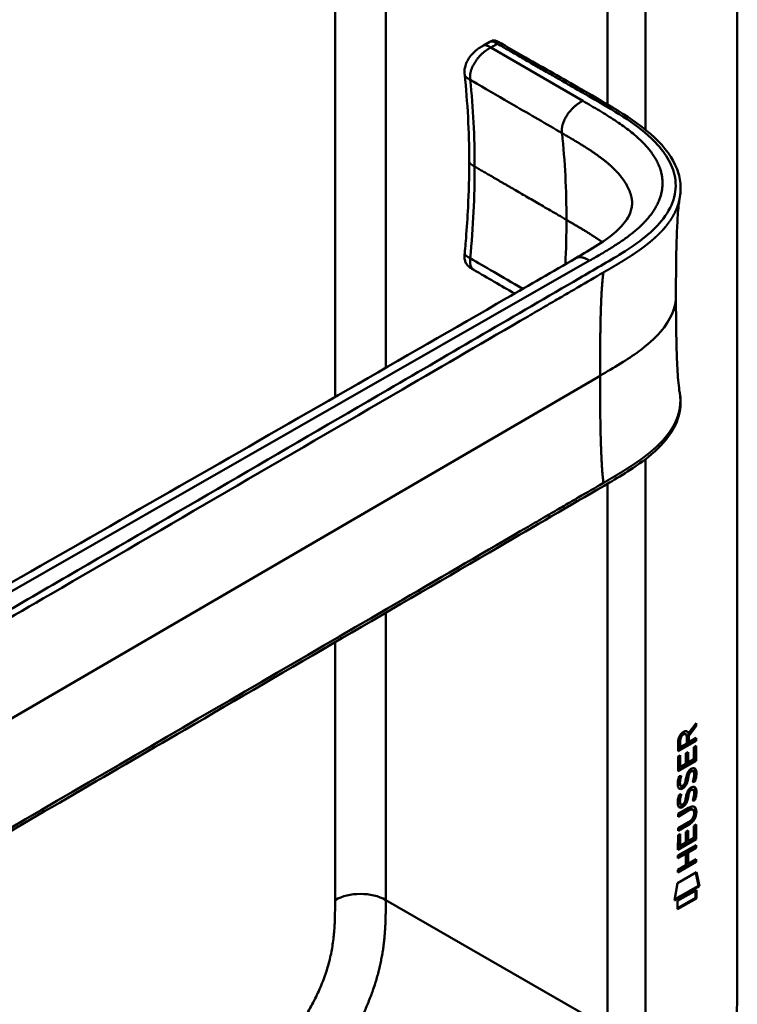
# Model space of a CAD drawing. Header units: millimetres. Extents: x 20 to 833, y 20 to 574.
# Tile 7 of 19: x 397 to 429, y 130 to 174. Entities that reach past the tile are written whole.
import ezdxf

# ---------------------------------------------------------------- set-up
doc = ezdxf.new("R2010")
doc.units = ezdxf.units.MM
doc.header["$LTSCALE"] = 2
doc.layers.add('Sichtbare Kanten(DIN)', color=7, linetype='Continuous', lineweight=50)
doc.layers.add('Sichtbare tangentiale Kanten(DIN)', color=7, linetype='Continuous', lineweight=50)

msp = doc.modelspace()

# ---------------------------------------------------------------- linework, layer by layer
at = {"layer": 'Sichtbare Kanten(DIN)'}
for p, q in [((429.198, 193.831), (429.198, 131.31)), ((417.87, 173.165), (418.151, 173.328)), ((417.87, 173.165), (417.87, 173.165)), ((417.026, 171.855), (417.026, 171.855)), ((417.226, 167.982), (417.226, 167.982)), ((417.443, 163.13), (417.443, 163.13)), ((420.429, 161.394), (420.429, 161.394)), ((427.319, 142.771), (426.996, 142.338)), ((427.023, 142.435), (427.362, 142.889)), ((427.361, 142.747), (427.038, 142.314)), ((427.319, 142.832), (427.319, 142.771)), ((427.319, 142.771), (427.361, 142.747)), ((427.362, 142.889), (427.361, 142.747)), ((427.319, 142.122), (426.553, 141.68)), ((427.361, 142.097), (426.553, 141.631)), ((426.609, 142.128), (426.609, 141.837)), ((426.652, 142.103), (426.652, 141.813)), ((426.854, 142.423), (426.897, 142.399)), ((426.939, 141.979), (426.94, 142.269)), ((426.981, 142.46), (427.023, 142.435)), ((426.996, 142.338), (426.996, 142.06)), ((426.996, 142.338), (427.038, 142.314)), ((427.038, 142.314), (427.038, 142.036)), ((427.038, 142.036), (427.361, 142.222)), ((427.319, 142.197), (427.319, 142.122)), ((427.319, 142.122), (427.361, 142.097)), ((427.361, 142.222), (427.361, 142.097)), ((426.553, 141.631), (426.553, 142.06)), ((426.609, 141.837), (426.652, 141.813)), ((426.652, 141.813), (426.939, 141.979)), ((426.996, 142.06), (427.038, 142.036)), ((427.262, 141.81), (427.361, 141.866)), ((427.262, 141.272), (427.262, 141.81)), ((427.318, 141.842), (427.318, 141.23)), ((427.361, 141.866), (427.36, 141.205)), ((426.552, 141.394), (426.651, 141.451)), ((426.552, 140.739), (426.552, 141.394)), ((427.318, 141.23), (426.552, 140.788)), ((427.36, 141.205), (426.552, 140.739)), ((426.608, 141.426), (426.608, 140.944)), ((426.651, 141.451), (426.651, 140.919)), ((426.904, 141.538), (427.002, 141.595)), ((426.904, 141.065), (426.904, 141.538)), ((426.96, 141.57), (426.96, 141.146)), ((427.002, 141.595), (427.002, 141.122)), ((427.002, 141.122), (427.262, 141.272)), ((427.318, 141.23), (427.36, 141.205)), ((426.608, 140.944), (426.651, 140.919)), ((426.651, 140.919), (426.904, 141.065)), ((426.96, 141.146), (427.002, 141.122)), ((427.183, 140.762), (427.226, 140.738)), ((426.6, 140.514), (426.696, 140.537)), ((426.957, 140.428), (427, 140.404)), ((426.971, 140.501), (427.013, 140.477)), ((427.024, 140.67), (427.066, 140.646)), ((427.104, 140.755), (427.1, 140.753)), ((427.104, 140.755), (427.146, 140.73)), ((427.146, 140.73), (427.143, 140.728)), ((426.614, 140.136), (426.616, 140.132)), ((426.641, 140.102), (426.684, 140.077)), ((426.656, 140.112), (426.658, 140.107)), ((426.849, 140.191), (426.853, 140.199)), ((427.103, 139.923), (427.1, 139.921)), ((427.103, 139.923), (427.145, 139.898)), ((427.145, 139.898), (427.142, 139.896)), ((427.183, 139.93), (427.225, 139.905)), ((427.262, 140.301), (427.305, 140.277)), ((426.6, 139.682), (426.696, 139.705)), ((426.957, 139.596), (426.999, 139.572)), ((426.97, 139.669), (427.013, 139.644)), ((427.023, 139.838), (427.065, 139.814)), ((427.262, 139.469), (427.304, 139.445)), ((426.551, 138.828), (427.016, 139.096)), ((426.98, 139.001), (426.551, 138.753)), ((426.613, 139.304), (426.615, 139.3)), ((426.641, 139.27), (426.683, 139.245)), ((426.655, 139.28), (426.658, 139.275)), ((426.849, 139.359), (426.852, 139.367)), ((427.175, 139.041), (427.217, 139.017)), ((427.023, 138.977), (426.55, 138.704)), ((426.55, 138.704), (426.551, 138.828)), ((427.272, 138.864), (427.272, 138.867)), ((426.55, 138.195), (427.022, 138.468)), ((426.973, 138.365), (426.55, 138.121)), ((427.016, 138.341), (426.55, 138.072)), ((426.55, 138.072), (426.55, 138.195)), ((427.26, 138.301), (427.358, 138.358)), ((427.26, 137.763), (427.26, 138.301)), ((427.316, 138.334), (427.316, 137.721)), ((427.358, 138.358), (427.358, 137.697)), ((426.549, 137.231), (426.55, 137.886)), ((427.358, 137.697), (426.549, 137.231)), ((426.55, 137.886), (426.648, 137.942)), ((427.316, 137.721), (426.55, 137.28)), ((426.606, 137.918), (426.606, 137.435)), ((426.648, 137.942), (426.648, 137.411)), ((426.901, 138.029), (427, 138.086)), ((426.901, 137.557), (426.901, 138.029)), ((426.958, 138.062), (426.957, 137.638)), ((427, 138.086), (427, 137.613)), ((427, 137.613), (427.26, 137.763)), ((427.316, 137.721), (427.358, 137.697)), ((426.549, 136.971), (427.357, 137.437)), ((426.606, 137.435), (426.648, 137.411)), ((426.648, 137.411), (426.901, 137.557)), ((426.957, 137.638), (427, 137.613)), ((427.315, 137.339), (426.959, 137.133)), ((427.357, 137.314), (427.001, 137.109)), ((427.315, 137.413), (427.315, 137.339)), ((427.315, 137.339), (427.357, 137.314)), ((427.357, 137.437), (427.357, 137.314)), ((426.858, 137.075), (426.549, 136.897)), ((426.9, 137.051), (426.549, 136.848)), ((426.549, 136.848), (426.549, 136.971)), ((426.858, 137.075), (426.9, 137.051)), ((426.9, 136.542), (426.9, 137.051)), ((426.959, 137.133), (426.958, 136.624)), ((426.959, 137.133), (427.001, 137.109)), ((427.001, 137.109), (427.001, 136.6)), ((427.001, 136.6), (427.357, 136.805)), ((427.357, 136.805), (427.357, 136.682)), ((427.315, 136.707), (426.548, 136.265)), ((427.357, 136.682), (426.548, 136.216)), ((426.549, 136.339), (426.9, 136.542)), ((426.958, 136.624), (427.001, 136.6)), ((427.315, 136.781), (427.315, 136.707)), ((427.315, 136.707), (427.357, 136.682)), ((426.528, 135.733), (427.378, 136.223)), ((426.548, 136.216), (426.549, 136.339)), ((427.345, 136.203), (427.463, 135.624)), ((427.378, 136.223), (427.506, 135.599)), ((426.398, 134.961), (426.528, 135.733)), ((427.506, 135.599), (426.398, 134.961)), ((427.463, 135.624), (426.407, 135.015)), ((427.463, 135.624), (427.506, 135.599)), ((426.528, 134.943), (427.376, 135.431)), ((427.333, 135.083), (426.528, 134.619)), ((427.376, 135.058), (426.528, 134.57)), ((427.333, 135.407), (427.333, 135.083)), ((427.333, 135.083), (427.376, 135.058)), ((427.376, 135.431), (427.376, 135.058)), ((426.528, 134.57), (426.528, 134.943))]:
    msp.add_line(p, q, dxfattribs=at)
for centre, major_axis, ratio, start_param, end_param in [((426.591, 141.789), (-0.368, -0.732), 0.34929, 2.798951, 3.629759), ((426.549, 141.814), (-0.368, -0.732), 0.34929, 2.798951, 3.03581), ((426.943, 142.068), (-0.175, 0.346), 0.819444, 0.044165, 1.01691), ((426.985, 142.043), (-0.175, 0.346), 0.819444, 0.044165, 1.01691), ((426.917, 140.096), (0.258, 0.67), 0.280159, 6.239264, 6.601156), ((426.959, 140.072), (0.258, 0.67), 0.280159, 6.079768, 6.601156), ((426.972, 141.359), (0.327, 1.256), 0.153171, 2.885023, 2.945982), ((426.824, 140.517), (0.178, 0.418), 0.325758, 2.860979, 3.102051), ((427.014, 141.334), (0.327, 1.256), 0.153171, 2.885023, 2.945982), ((426.867, 140.493), (0.178, 0.418), 0.325758, 2.860979, 3.321272), ((426.833, 140.19), (0.0284, 0.0613), 0.214041, 4.52817, 4.836248), ((426.917, 139.265), (0.258, 0.669), 0.280374, 6.239236, 6.601395), ((426.959, 139.241), (0.258, 0.669), 0.280374, 6.079702, 6.601395), ((426.995, 140.621), (0.352, 1.35), 0.146604, 2.895407, 2.954548), ((426.826, 139.689), (0.18, 0.422), 0.324198, 2.862775, 3.102561), ((427.038, 140.597), (0.352, 1.35), 0.146604, 2.895407, 2.954548), ((426.868, 139.665), (0.18, 0.422), 0.324198, 2.862775, 3.320606), ((426.832, 139.358), (0.0284, 0.0613), 0.214041, 4.52817, 4.836248), ((425.935, 136.945), (1.355, 2.199), 0.216474, 5.945573, 6.664037), ((425.893, 136.97), (1.355, 2.199), 0.216474, 5.945573, 6.245566), ((425.894, 139.271), (1.388, -0.568), 0.642788, 5.820817, 6.539156), ((425.936, 139.247), (1.388, -0.568), 0.642788, 5.820817, 6.539156), ((420.644, 141.516), (6.595, -2.821), 0.235363, 6.108423, 6.383356)]:
    msp.add_ellipse(centre, major_axis=major_axis, ratio=ratio, start_param=start_param, end_param=end_param, dxfattribs=at)
for points in [[(418.151, 173.328), (418.152, 173.328), (418.152, 173.328), (418.153, 173.329)], [(417.226, 167.983), (417.226, 169.314), (417.152, 170.628), (417.026, 171.855)], [(419.255, 162.076), (418.651, 162.427), (418.047, 162.778), (417.442, 163.128)], [(426.553, 142.06), (426.557, 142.207), (426.623, 142.396), (426.796, 142.496)], [(426.854, 142.423), (426.832, 142.436), (426.801, 142.433), (426.755, 142.407)], [(426.94, 142.269), (426.94, 142.358), (426.915, 142.45), (426.797, 142.383)], [(426.996, 140.695), (427.022, 140.746), (427.059, 140.791), (427.11, 140.828)], [(427.11, 140.828), (427.191, 140.887), (427.271, 140.901), (427.326, 140.829)], [(427.266, 140.873), (427.272, 140.868), (427.278, 140.861), (427.284, 140.854)], [(427.284, 140.854), (427.315, 140.813), (427.33, 140.75), (427.33, 140.662)], [(427.326, 140.829), (427.357, 140.788), (427.373, 140.725), (427.372, 140.637)], [(426.544, 140.261), (426.549, 140.309), (426.56, 140.383), (426.58, 140.452)], [(426.58, 140.452), (426.586, 140.471), (426.6, 140.514), (426.6, 140.514)], [(426.61, 140.384), (426.592, 140.292), (426.59, 140.217), (426.607, 140.156)], [(426.644, 140.525), (426.633, 140.483), (426.617, 140.418), (426.61, 140.384)], [(426.652, 140.36), (426.634, 140.267), (426.633, 140.193), (426.649, 140.132)], [(426.696, 140.537), (426.696, 140.537), (426.662, 140.411), (426.652, 140.36)], [(426.853, 140.199), (426.872, 140.246), (426.888, 140.308), (426.904, 140.397)], [(426.957, 140.428), (426.942, 140.341), (426.924, 140.277), (426.903, 140.219)], [(426.904, 140.397), (426.927, 140.531), (426.956, 140.617), (426.996, 140.695)], [(427, 140.404), (426.984, 140.316), (426.967, 140.252), (426.945, 140.195)], [(426.971, 140.501), (426.969, 140.49), (426.957, 140.429), (426.957, 140.428)], [(427.024, 140.67), (427.004, 140.63), (426.986, 140.575), (426.971, 140.501)], [(427.013, 140.477), (427.011, 140.465), (427, 140.405), (427, 140.404)], [(427.066, 140.646), (427.046, 140.605), (427.029, 140.55), (427.013, 140.477)], [(427.1, 140.753), (427.066, 140.733), (427.045, 140.71), (427.024, 140.67)], [(427.143, 140.728), (427.108, 140.709), (427.087, 140.686), (427.066, 140.646)], [(427.2, 140.245), (427.2, 140.245), (427.244, 140.353), (427.261, 140.456)], [(427.261, 140.456), (427.28, 140.576), (427.28, 140.666), (427.25, 140.713)], [(427.326, 140.572), (427.317, 140.459), (427.273, 140.326), (427.262, 140.301)], [(427.368, 140.548), (427.36, 140.435), (427.315, 140.302), (427.305, 140.277)], [(427.33, 140.662), (427.33, 140.634), (427.328, 140.605), (427.326, 140.572)], [(427.372, 140.637), (427.372, 140.609), (427.371, 140.58), (427.368, 140.548)], [(426.566, 140.011), (426.54, 140.075), (426.532, 140.147), (426.544, 140.261)], [(426.724, 139.952), (426.661, 139.927), (426.596, 139.937), (426.566, 140.011)], [(426.681, 139.977), (426.651, 139.964), (426.62, 139.96), (426.593, 139.968)], [(426.725, 139.998), (426.697, 139.982), (426.691, 139.981), (426.681, 139.977)], [(426.716, 140.071), (426.758, 140.076), (426.811, 140.118), (426.841, 140.173)], [(426.767, 139.973), (426.739, 139.957), (426.733, 139.956), (426.724, 139.952)], [(426.903, 140.219), (426.87, 140.132), (426.815, 140.048), (426.725, 139.998)], [(426.945, 140.195), (426.912, 140.108), (426.857, 140.024), (426.767, 139.973)], [(426.996, 139.863), (427.022, 139.914), (427.059, 139.959), (427.11, 139.996)], [(427.1, 139.921), (427.065, 139.901), (427.044, 139.878), (427.023, 139.838)], [(427.142, 139.896), (427.108, 139.877), (427.086, 139.854), (427.065, 139.814)], [(427.11, 139.996), (427.191, 140.055), (427.271, 140.069), (427.326, 139.997)], [(427.305, 140.277), (427.299, 140.275), (427.2, 140.245), (427.2, 140.245)], [(427.262, 140.301), (427.26, 140.3), (427.238, 140.294), (427.216, 140.287)], [(427.26, 139.624), (427.28, 139.744), (427.28, 139.834), (427.25, 139.881)], [(427.265, 140.041), (427.271, 140.036), (427.277, 140.029), (427.283, 140.022)], [(427.283, 140.022), (427.314, 139.981), (427.33, 139.918), (427.329, 139.83)], [(427.326, 139.997), (427.357, 139.956), (427.372, 139.893), (427.372, 139.805)], [(426.543, 139.429), (426.548, 139.477), (426.56, 139.551), (426.58, 139.62)], [(426.58, 139.62), (426.585, 139.639), (426.6, 139.682), (426.6, 139.682)], [(426.609, 139.552), (426.591, 139.459), (426.59, 139.385), (426.606, 139.324)], [(426.644, 139.693), (426.633, 139.651), (426.616, 139.586), (426.609, 139.552)], [(426.652, 139.528), (426.634, 139.435), (426.632, 139.361), (426.649, 139.3)], [(426.696, 139.705), (426.696, 139.705), (426.662, 139.579), (426.652, 139.528)], [(426.852, 139.367), (426.871, 139.414), (426.887, 139.476), (426.903, 139.565)], [(426.957, 139.596), (426.941, 139.509), (426.924, 139.445), (426.902, 139.387)], [(426.903, 139.565), (426.927, 139.699), (426.956, 139.785), (426.996, 139.863)], [(426.999, 139.572), (426.984, 139.484), (426.966, 139.42), (426.945, 139.363)], [(426.97, 139.669), (426.968, 139.658), (426.957, 139.597), (426.957, 139.596)], [(427.023, 139.838), (427.003, 139.798), (426.986, 139.743), (426.97, 139.669)], [(427.013, 139.644), (427.011, 139.633), (426.999, 139.573), (426.999, 139.572)], [(427.065, 139.814), (427.045, 139.773), (427.028, 139.718), (427.013, 139.644)], [(427.2, 139.413), (427.2, 139.413), (427.244, 139.521), (427.26, 139.624)], [(427.304, 139.445), (427.298, 139.443), (427.2, 139.413), (427.2, 139.413)], [(427.262, 139.469), (427.259, 139.468), (427.238, 139.462), (427.215, 139.455)], [(427.325, 139.74), (427.317, 139.627), (427.272, 139.494), (427.262, 139.469)], [(427.368, 139.716), (427.359, 139.603), (427.314, 139.469), (427.304, 139.445)], [(427.329, 139.83), (427.329, 139.802), (427.328, 139.773), (427.325, 139.74)], [(427.372, 139.805), (427.372, 139.777), (427.37, 139.748), (427.368, 139.716)], [(426.565, 139.179), (426.539, 139.243), (426.531, 139.315), (426.543, 139.429)], [(426.723, 139.12), (426.66, 139.095), (426.595, 139.104), (426.565, 139.179)], [(426.681, 139.145), (426.651, 139.132), (426.62, 139.128), (426.593, 139.136)], [(426.724, 139.166), (426.696, 139.15), (426.69, 139.149), (426.681, 139.145)], [(426.715, 139.239), (426.757, 139.243), (426.81, 139.286), (426.84, 139.341)], [(426.767, 139.141), (426.738, 139.125), (426.733, 139.124), (426.723, 139.12)], [(426.902, 139.387), (426.869, 139.3), (426.814, 139.216), (426.724, 139.166)], [(426.945, 139.363), (426.912, 139.276), (426.857, 139.192), (426.767, 139.141)]]:
    msp.add_open_spline(points, degree=3, dxfattribs=at)
for points, knots in [([(418.155, 173.33), (418.166, 173.336), (418.178, 173.343), (418.204, 173.356), (418.218, 173.363), (418.249, 173.374), (418.265, 173.379), (418.296, 173.385), (418.312, 173.386), (418.345, 173.386), (418.363, 173.384), (418.406, 173.375), (418.43, 173.367), (418.499, 173.34), (418.542, 173.316), (418.694, 173.228), (418.799, 173.167), (419.185, 172.947), (419.46, 172.786), (420.565, 172.155), (421.395, 171.677), (423.473, 170.488), (424.792, 169.776), (426.098, 168.443), (426.424, 167.953), (426.639, 167.205), (426.672, 166.964), (426.662, 166.614), (426.653, 166.515), (426.632, 166.387), (426.631, 166.376), (426.628, 166.36), (426.627, 166.356), (426.626, 166.349), (426.625, 166.346), (426.624, 166.34), (426.624, 166.338), (426.623, 166.336), (426.623, 166.334), (426.623, 166.333), (426.623, 166.333), (426.623, 166.331), (426.623, 166.331), (426.622, 166.33), (426.622, 166.329), (426.622, 166.329), (426.622, 166.329), (426.622, 166.329)], [0.000843, 0.000843, 0.000843, 0.000843, 0.012002, 0.012002, 0.024086, 0.024086, 0.036304, 0.036304, 0.04868, 0.04868, 0.063766, 0.063766, 0.086736, 0.086736, 0.130268, 0.130268, 0.24534, 0.24534, 0.53744, 0.53744, 1.413741, 1.413741, 2.732266, 2.732266, 3.383583, 3.383583, 3.678745, 3.678745, 3.79819, 3.79819, 3.809282, 3.809282, 3.813105, 3.813105, 3.815784, 3.815784, 3.817258, 3.817258, 3.818042, 3.818042, 3.818425, 3.818425, 3.819027, 3.819027, 3.819626, 3.819626, 3.819766, 3.819766, 3.819766, 3.819766]), ([(417.026, 171.855), (417.022, 171.891), (417.018, 171.932), (417.015, 172.027), (417.019, 172.083), (417.041, 172.215), (417.064, 172.292), (417.128, 172.442), (417.17, 172.517), (417.271, 172.669), (417.333, 172.745), (417.479, 172.898), (417.567, 172.972), (417.727, 173.084), (417.802, 173.126), (417.869, 173.165)], [0, 0, 0, 0, 0.0359077, 0.0359077, 0.0808895, 0.0808895, 0.1413907, 0.1413907, 0.2046198, 0.2046198, 0.2783665, 0.2783665, 0.3691868, 0.3691868, 0.4424007, 0.4424007, 0.4424007, 0.4424007]), ([(417.025, 163.88), (417.027, 163.897), (417.029, 163.914), (417.035, 163.983), (417.04, 164.035), (417.059, 164.241), (417.072, 164.395), (417.122, 165.01), (417.152, 165.469), (417.209, 166.619), (417.226, 167.306), (417.226, 167.982)], [0, 0, 0, 0, 0.01508, 0.01508, 0.060317, 0.060317, 0.196032, 0.196032, 0.603239, 0.603239, 1.22638, 1.22638, 1.22638, 1.22638]), ([(426.622, 166.329), (426.612, 166.271), (426.599, 166.187), (426.574, 165.973), (426.561, 165.835), (426.527, 165.399), (426.511, 165.08), (426.466, 163.866), (426.458, 162.933), (426.458, 162.008)], [0, 0, 0, 0, 0.124269, 0.124269, 0.280476, 0.280476, 0.595236, 0.595236, 1.460829, 1.460829, 1.460829, 1.460829]), ([(421.986, 163.655), (422.668, 164.049), (423.342, 164.452), (424.018, 165.059), (424.19, 165.261), (424.388, 165.604), (424.444, 165.747), (424.489, 165.961), (424.498, 166.034), (424.501, 166.137), (424.5, 166.17), (424.498, 166.216), (424.496, 166.23), (424.495, 166.248), (424.494, 166.253), (424.493, 166.258), (424.493, 166.259), (424.493, 166.259)], [0.000047, 0.000047, 0.000047, 0.000047, 0.726132, 0.726132, 1.094003, 1.094003, 1.349296, 1.349296, 1.479575, 1.479575, 1.54524, 1.54524, 1.578485, 1.578485, 1.595558, 1.595558, 1.603306, 1.603306, 1.603306, 1.603306]), ([(390.548, 145.592), (400.016, 151.014), (409.482, 156.435), (419.922, 162.462), (420.955, 163.058), (421.986, 163.655)], [0, 0, 0, 0, 10.000028, 10.000028, 11.098058, 11.098058, 11.098058, 11.098058]), ([(417.442, 163.128), (417.424, 163.139), (417.403, 163.151), (417.359, 163.176), (417.336, 163.19), (417.288, 163.222), (417.262, 163.24), (417.209, 163.282), (417.182, 163.307), (417.128, 163.367), (417.102, 163.403), (417.058, 163.487), (417.041, 163.536), (417.017, 163.647), (417.014, 163.711), (417.019, 163.81), (417.022, 163.846), (417.025, 163.88)], [0, 0, 0, 0, 0.0211447, 0.0211447, 0.0416819, 0.0416819, 0.0646787, 0.0646787, 0.0929056, 0.0929056, 0.1280334, 0.1280334, 0.1708261, 0.1708261, 0.2232514, 0.2232514, 0.2531817, 0.2531817, 0.2531817, 0.2531817]), ([(426.458, 162.008), (426.458, 161.236), (426.464, 160.462), (426.495, 159.328), (426.509, 158.952), (426.541, 158.419), (426.554, 158.244), (426.586, 157.923), (426.606, 157.775), (426.622, 157.687)], [0, 0, 0, 0, 0.721466, 0.721466, 1.084261, 1.084261, 1.269024, 1.269024, 1.460513, 1.460513, 1.460513, 1.460513]), ([(426.622, 157.686), (426.622, 157.686), (426.622, 157.685), (426.622, 157.684), (426.622, 157.684), (426.623, 157.683), (426.623, 157.682), (426.623, 157.681), (426.623, 157.68), (426.623, 157.679), (426.624, 157.678), (426.624, 157.675), (426.624, 157.674), (426.625, 157.67), (426.625, 157.668), (426.626, 157.661), (426.627, 157.657), (426.63, 157.643), (426.631, 157.634), (426.637, 157.599), (426.64, 157.575), (426.653, 157.48), (426.659, 157.413), (426.673, 157.146), (426.657, 156.954), (426.542, 156.394), (426.372, 156.035), (425.855, 155.325), (425.484, 154.973), (424.516, 154.235), (423.881, 153.861), (421.688, 152.582), (420.127, 151.675), (413.885, 148.04), (409.204, 145.314), (401.011, 140.543), (397.5, 138.498), (391.356, 134.921), (388.791, 133.349), (385.23, 131.396), (384.319, 130.952), (382.787, 130.45), (382.221, 130.296), (381.339, 130.226), (381.025, 130.234), (380.562, 130.312), (380.404, 130.352), (380.172, 130.433), (380.094, 130.464), (379.979, 130.517), (379.94, 130.536), (379.882, 130.566), (379.863, 130.577), (379.833, 130.593), (379.823, 130.599), (379.807, 130.608), (379.801, 130.611), (379.793, 130.616), (379.79, 130.617), (379.786, 130.62), (379.785, 130.621), (379.782, 130.622), (379.78, 130.623), (379.779, 130.624)], [0, 0, 0, 0, 0.000812, 0.000812, 0.001159, 0.001159, 0.001709, 0.001709, 0.00226, 0.00226, 0.00297, 0.00297, 0.004051, 0.004051, 0.005946, 0.005946, 0.009784, 0.009784, 0.018899, 0.018899, 0.044942, 0.044942, 0.123041, 0.123041, 0.357876, 0.357876, 0.819393, 0.819393, 1.341428, 1.341428, 2.016287, 2.016287, 3.678544, 3.678544, 8.665313, 8.665313, 12.40539, 12.40539, 15.210451, 15.210451, 16.085372, 16.085372, 16.55485, 16.55485, 16.809473, 16.809473, 16.944798, 16.944798, 17.014076, 17.014076, 17.049094, 17.049094, 17.066817, 17.066817, 17.075861, 17.075861, 17.080537, 17.080537, 17.082986, 17.082986, 17.084274, 17.084274, 17.085621, 17.085621, 17.085621, 17.085621]), ([(427.175, 139.041), (427.172, 139.043), (427.169, 139.044), (427.15, 139.053), (427.129, 139.054), (427.068, 139.046), (427.023, 139.026), (426.98, 139.001)], [0.06065051, 0.06065051, 0.06065051, 0.06065051, 0.06439039, 0.06439039, 0.08887549, 0.08887549, 0.13413559, 0.13413559, 0.13413559, 0.13413559]), ([(427.272, 138.867), (427.272, 138.882), (427.271, 138.897), (427.266, 138.939), (427.26, 138.964), (427.239, 139.001), (427.226, 139.013), (427.192, 139.028), (427.172, 139.03), (427.111, 139.022), (427.065, 139.001), (427.023, 138.977)], [0, 0, 0, 0, 0.0140042, 0.0140042, 0.0408947, 0.0408947, 0.0643904, 0.0643904, 0.0888755, 0.0888755, 0.1341356, 0.1341356, 0.1341356, 0.1341356]), ([(421.425, 118.074), (421.542, 118.142), (421.828, 118.308), (422.203, 118.535), (422.635, 118.812), (422.983, 119.048), (423.418, 119.365), (423.767, 119.638), (424.2, 120.004), (424.544, 120.318), (424.968, 120.734), (425.301, 121.088), (425.708, 121.552), (426.024, 121.941), (426.405, 122.446), (426.697, 122.865), (427.045, 123.403), (427.307, 123.843), (427.614, 124.402), (427.841, 124.855), (428.101, 125.425), (428.289, 125.882), (428.498, 126.451), (428.644, 126.903), (428.8, 127.462), (428.904, 127.902), (429.009, 128.441), (429.074, 128.864), (429.133, 129.379), (429.164, 129.781), (429.187, 130.272), (429.198, 130.751), (429.198, 131.124), (429.198, 131.31)], [0.0130421, 0.0130421, 0.0130421, 0.0130421, 0.0416672, 0.0833338, 0.1041671, 0.1458338, 0.1666671, 0.2083337, 0.2291671, 0.2708337, 0.291667, 0.3333337, 0.354167, 0.3958336, 0.416667, 0.4583336, 0.4791669, 0.5208336, 0.5416669, 0.5833336, 0.6041669, 0.6458335, 0.6666668, 0.7083335, 0.7291668, 0.7708335, 0.7916668, 0.8333334, 0.8541667, 0.8958334, 0.9166667, 0.9583334, 0.9999958, 0.9999958, 0.9999958, 0.9999958])]:
    msp.add_open_spline(points, degree=3, knots=knots, dxfattribs=at)
msp.add_rational_spline([(426.622, 157.687), (426.622, 157.686), (426.622, 157.686), (426.622, 157.686)], [0.999508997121, 0.999509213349, 0.999509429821, 0.999509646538], degree=3, dxfattribs=at)
at = {"layer": 'Sichtbare tangentiale Kanten(DIN)'}
for p, q in [((413.5, 158.759), (413.5, 191.966)), ((423.399, 191.136), (423.399, 170.528)), ((411.237, 157.457), (411.237, 190.66)), ((418.483, 173.236), (418.192, 173.068)), ((418.192, 173.068), (422.295, 170.686)), ((417.273, 171.625), (417.273, 171.623)), ((425.096, 164.62), (425.096, 164.62)), ((417.273, 163.652), (417.273, 163.654)), ((423.894, 163.788), (423.894, 163.789)), ((422.601, 163.548), (391.073, 145.505)), ((422.603, 163.549), (422.601, 163.548)), ((420.794, 161.606), (420.794, 161.606)), ((387.169, 137.501), (423.069, 158.407)), ((411.237, 156.41), (411.237, 156.41)), ((423.399, 153.58), (423.399, 129.268)), ((413.5, 134.984), (413.5, 147.815)), ((411.237, 146.642), (411.237, 146.642)), ((411.237, 134.984), (411.237, 146.498)), ((426.609, 142.128), (426.652, 142.103)), ((426.755, 142.407), (426.797, 142.383)), ((427.284, 140.854), (427.326, 140.829)), ((426.61, 140.384), (426.652, 140.36)), ((427.1, 140.753), (427.143, 140.728)), ((427.326, 140.572), (427.368, 140.548)), ((427.33, 140.662), (427.372, 140.637)), ((426.607, 140.156), (426.649, 140.132)), ((426.614, 140.136), (426.656, 140.112)), ((426.616, 140.132), (426.658, 140.107)), ((426.681, 139.977), (426.724, 139.952)), ((426.725, 139.998), (426.767, 139.973)), ((426.903, 140.219), (426.945, 140.195)), ((427.1, 139.921), (427.142, 139.896)), ((427.283, 140.022), (427.326, 139.997)), ((426.609, 139.552), (426.652, 139.528)), ((427.325, 139.74), (427.368, 139.716)), ((427.329, 139.83), (427.372, 139.805)), ((426.606, 139.324), (426.649, 139.3)), ((426.613, 139.304), (426.655, 139.28)), ((426.615, 139.3), (426.658, 139.275)), ((426.681, 139.145), (426.723, 139.12)), ((426.724, 139.166), (426.767, 139.141)), ((426.902, 139.387), (426.945, 139.363)), ((426.98, 139.001), (427.023, 138.977)), ((427.329, 138.948), (427.371, 138.923)), ((426.973, 138.365), (427.016, 138.341)), ((413.5, 134.984), (423.399, 129.268))]:
    msp.add_line(p, q, dxfattribs=at)
for major_axis, start_param, end_param in [((21.528, 37.287), 5.497784, 5.611427), ((-21.528, -37.287), 2.300587, 2.356191)]:
    msp.add_ellipse((391.125, 147.791), major_axis=major_axis, ratio=0.57735, start_param=start_param, end_param=end_param, dxfattribs=at)
for points, degree in [([(417.873, 194.897), (404.21, 187.009), (390.546, 179.12), (376.883, 171.231)], 3), ([(425.096, 169.395), (425.096, 176.642), (425.096, 183.889), (425.096, 191.136)], 3), ([(418.192, 173.068), (418.056, 173.147), (417.937, 173.202), (417.87, 173.165)], 3), ([(417.026, 171.855), (417.031, 171.806), (417.062, 171.759), (417.119, 171.714), (417.194, 171.67), (417.273, 171.625)], 5), ([(421.374, 169.241), (421.348, 169.486), (421.32, 169.739), (421.7, 170.342), (422.008, 170.52), (422.295, 170.686)], 5), ([(422.295, 170.686), (424.831, 169.213), (426.856, 168.037), (426.63, 165.855), (424.713, 164.757), (422.603, 163.549)], 5), ([(424.494, 166.255), (424.401, 166.88), (424.015, 167.508), (423.327, 168.104), (422.398, 168.645), (421.374, 169.241)], 5), ([(417.469, 167.752), (417.389, 167.798), (417.312, 167.842), (417.255, 167.888), (417.226, 167.935), (417.226, 167.982)], 5), ([(423.165, 164.377), (422.887, 164.574), (422.584, 164.771), (422.26, 164.966), (421.921, 165.164), (421.57, 165.368)], 5), ([(417.025, 163.88), (417.021, 163.838), (417.048, 163.794), (417.106, 163.748), (417.187, 163.701), (417.273, 163.652)], 5), ([(419.622, 162.288), (418.647, 162.855), (417.924, 163.276), (417.273, 163.652)], 3), ([(422.601, 163.548), (422.476, 163.62), (422.348, 163.695), (422.209, 163.727), (422.084, 163.711), (421.986, 163.655)], 5), ([(423.22, 163.019), (423.141, 162.48), (423.101, 161.687), (423.079, 160.67), (423.069, 159.541), (423.069, 158.407)], 5), ([(423.22, 153.62), (423.141, 154.25), (423.101, 155.09), (423.079, 156.131), (423.069, 157.272), (423.069, 158.407)], 5), ([(425.096, 129.268), (425.096, 137.738), (425.096, 146.208), (425.096, 154.678)], 3), ([(411.237, 134.984), (411.862, 135.345), (412.875, 135.345), (413.5, 134.984)], 3), ([(407.131, 124.355), (409.234, 125.57), (411.262, 126.744), (413.5, 130.48), (413.5, 132.69), (413.5, 134.984)], 5)]:
    msp.add_open_spline(points, degree=degree, dxfattribs=at)
for points, degree, knots in [([(418.153, 173.329), (418.154, 173.329), (418.154, 173.33), (418.201, 173.354), (418.262, 173.343), (418.378, 173.297), (418.432, 173.266), (418.483, 173.236)], 3, [0.1123448, 0.1123448, 0.1123448, 0.1123448, 0.1133897, 0.1133897, 0.1721179, 0.1721179, 0.228328, 0.228328, 0.228328, 0.228328]), ([(418.483, 173.236), (418.486, 173.235), (418.488, 173.234), (418.49, 173.232), (418.575, 173.183), (418.658, 173.135), (418.741, 173.087), (418.824, 173.04), (418.906, 172.993), (418.989, 172.945), (419.071, 172.897), (419.154, 172.85), (419.238, 172.802), (419.323, 172.753), (419.408, 172.704), (419.495, 172.654), (419.539, 172.629), (419.583, 172.603), (419.628, 172.578), (419.672, 172.552), (419.717, 172.526), (419.762, 172.5), (419.853, 172.449), (419.945, 172.396), (420.038, 172.342), (420.13, 172.289), (420.223, 172.236), (420.315, 172.183), (420.407, 172.13), (420.499, 172.078), (420.589, 172.026), (420.679, 171.975), (420.768, 171.924), (420.855, 171.874), (420.942, 171.824), (421.028, 171.775), (421.113, 171.726), (421.198, 171.678), (421.282, 171.63), (421.365, 171.582), (421.449, 171.534), (421.532, 171.486), (421.615, 171.438), (421.699, 171.391), (421.783, 171.343), (421.867, 171.294), (421.951, 171.246), (422.036, 171.198), (422.121, 171.149), (422.206, 171.1), (422.292, 171.051), (422.378, 171.002), (422.464, 170.953), (422.55, 170.903), (422.636, 170.854), (423.653, 170.272), (424.625, 169.711), (425.364, 169.007), (425.879, 168.516), (426.26, 167.953), (426.392, 167.384), (426.547, 166.716), (426.368, 166.044), (425.899, 165.429), (425.462, 164.854), (424.789, 164.348), (424.045, 163.882), (423.435, 163.5), (422.784, 163.134), (422.145, 162.762), (419.3, 161.104), (416.441, 159.44), (413.59, 157.78), (408.828, 155.007), (404.061, 152.231), (399.298, 149.458), (396.916, 148.071), (394.534, 146.683), (392.152, 145.296), (390.961, 144.603), (389.77, 143.91), (388.579, 143.216), (387.829, 142.779), (387.082, 142.336), (386.326, 141.908), (385.881, 141.657), (385.433, 141.415), (384.957, 141.185), (384.846, 141.131), (384.735, 141.078), (384.618, 141.024)], 3, [0, 0, 0, 0, 0.002518, 0.002518, 0.002518, 0.094944, 0.094944, 0.094944, 0.18737, 0.18737, 0.18737, 0.279796, 0.279796, 0.279796, 0.372222, 0.372222, 0.372222, 0.418434, 0.418434, 0.418434, 0.464647, 0.464647, 0.464647, 0.557073, 0.557073, 0.557073, 0.649499, 0.649499, 0.649499, 0.741925, 0.741925, 0.741925, 0.834351, 0.834351, 0.834351, 0.926776, 0.926776, 0.926776, 1.019202, 1.019202, 1.019202, 1.111628, 1.111628, 1.111628, 1.204054, 1.204054, 1.204054, 1.29648, 1.29648, 1.29648, 1.388905, 1.388905, 1.388905, 1.481331, 1.481331, 1.481331, 2.571552, 2.571552, 2.571552, 3.331424, 3.331424, 3.331424, 4.2235, 4.2235, 4.2235, 5.055186, 5.055186, 5.055186, 5.737675, 5.737675, 5.737675, 8.775646, 8.775646, 8.775646, 13.850256, 13.850256, 13.850256, 16.38756, 16.38756, 16.38756, 17.656213, 17.656213, 17.656213, 18.455338, 18.455338, 18.455338, 18.924865, 18.924865, 18.924865, 19.034762, 19.034762, 19.034762, 19.034762]), ([(417.273, 171.625), (417.269, 171.665), (417.262, 171.74), (417.26, 171.858), (417.292, 172.027), (417.443, 172.388), (417.672, 172.698), (417.894, 172.896), (418.059, 172.991), (418.192, 173.068)], 5, [0, 0, 0, 0, 0, 0, 0.166667, 0.305556, 0.444444, 0.537037, 1, 1, 1, 1, 1, 1]), ([(421.374, 169.241), (420.668, 169.652), (419.938, 170.077), (419.227, 170.491), (418.666, 170.817), (418.126, 171.131), (417.579, 171.447), (417.478, 171.506), (417.376, 171.565), (417.273, 171.625)], 3, [0, 0, 0, 0, 0.516956, 0.516956, 0.516956, 0.924613, 0.924613, 0.924613, 1, 1, 1, 1]), ([(417.273, 171.623), (417.273, 171.621), (417.273, 171.621), (417.273, 171.619), (417.404, 170.374), (417.469, 169.082), (417.469, 167.752)], 3, [-3.015859, -3.015859, -3.015859, -3.015859, -3.014661, -3.014661, -3.014661, -1.789448, -1.789448, -1.789448, -1.789448]), ([(417.273, 163.654), (417.273, 163.657), (417.273, 163.657), (417.273, 163.658), (417.404, 165.054), (417.469, 166.422), (417.469, 167.752)], 3, [-3.015859, -3.015859, -3.015859, -3.015859, -3.014661, -3.014661, -3.014661, -1.789448, -1.789448, -1.789448, -1.789448]), ([(417.273, 163.652), (417.26, 163.506), (417.259, 163.355), (417.323, 163.247), (417.351, 163.198), (417.393, 163.158), (417.443, 163.13)], 3, [0, 0, 0, 0, 0.3185363, 0.3185363, 0.3185363, 0.4627076, 0.4627076, 0.4627076, 0.4627076]), ([(423.22, 163.019), (422.846, 162.801), (422.472, 162.583), (422.098, 162.366), (421.943, 162.276), (421.789, 162.185), (421.634, 162.095), (421.415, 161.968), (421.196, 161.84), (420.977, 161.713), (420.862, 161.646), (420.746, 161.578), (420.63, 161.511), (420.372, 161.36), (420.113, 161.21), (419.855, 161.059), (417.985, 159.971), (416.115, 158.881), (414.245, 157.793)], 3, [0, 0, 0, 0, 0.398413, 0.398413, 0.398413, 0.557467, 0.557467, 0.557467, 0.796366, 0.796366, 0.796366, 0.913432, 0.913432, 0.913432, 1.194862, 1.194862, 1.194862, 3.186788, 3.186788, 3.186788, 3.186788]), ([(423.069, 158.407), (423.37, 158.582), (423.672, 158.757), (423.984, 158.951), (424.295, 159.144), (424.557, 159.32), (424.773, 159.477), (425.205, 159.792), (425.513, 160.073), (425.763, 160.361), (426.227, 160.897), (426.46, 161.45), (426.46, 162.007)], 3, [0, 0, 0, 0, 0.240648, 0.240648, 0.240648, 0.481295, 0.481295, 0.481295, 0.96259, 0.96259, 0.96259, 1.859268, 1.859268, 1.859268, 1.859268]), ([(414.245, 157.793), (409.013, 154.746), (403.776, 151.696), (398.545, 148.65), (395.127, 146.66), (391.71, 144.67), (388.293, 142.68), (387.969, 142.491), (387.644, 142.302), (387.32, 142.113)], 3, [3.186788, 3.186788, 3.186788, 3.186788, 8.760538, 8.760538, 8.760538, 12.401919, 12.401919, 12.401919, 12.747463, 12.747463, 12.747463, 12.747463]), ([(423.22, 153.62), (422.846, 153.402), (422.472, 153.184), (422.098, 152.966), (421.943, 152.876), (421.787, 152.785), (421.632, 152.695), (421.414, 152.568), (421.195, 152.441), (420.977, 152.314), (420.861, 152.246), (420.745, 152.179), (420.629, 152.111), (420.371, 151.961), (420.113, 151.81), (419.855, 151.66), (417.985, 150.571), (416.115, 149.483), (414.245, 148.394)], 3, [0, 0, 0, 0, 0.398412, 0.398412, 0.398412, 0.558361, 0.558361, 0.558361, 0.796365, 0.796365, 0.796365, 0.913785, 0.913785, 0.913785, 1.19486, 1.19486, 1.19486, 3.18679, 3.18679, 3.18679, 3.18679]), ([(414.245, 148.394), (406.766, 144.038), (399.287, 139.683), (391.807, 135.327), (391.419, 135.101), (391.031, 134.875), (390.643, 134.649), (390.283, 134.44), (389.923, 134.23), (389.564, 134.021), (388.816, 133.585), (388.068, 133.15), (387.32, 132.714)], 3, [3.18679, 3.18679, 3.18679, 3.18679, 11.154099, 11.154099, 11.154099, 11.571149, 11.571149, 11.571149, 11.950756, 11.950756, 11.950756, 12.747463, 12.747463, 12.747463, 12.747463]), ([(406, 126.315), (406.066, 126.353), (406.132, 126.391), (406.198, 126.43), (406.219, 126.442), (406.241, 126.454), (406.262, 126.467), (406.283, 126.479), (406.305, 126.492), (406.326, 126.504), (406.369, 126.529), (406.411, 126.554), (406.454, 126.579), (406.475, 126.592), (406.497, 126.604), (406.518, 126.617), (406.561, 126.643), (406.604, 126.668), (406.647, 126.694), (406.669, 126.707), (406.69, 126.721), (406.712, 126.734), (406.817, 126.798), (406.926, 126.866), (407.034, 126.936), (407.036, 126.937), (407.038, 126.938), (407.04, 126.94), (407.215, 127.052), (407.381, 127.165), (407.548, 127.287), (407.551, 127.289), (407.554, 127.291), (407.556, 127.293), (407.726, 127.416), (407.893, 127.546), (408.06, 127.685), (408.061, 127.687), (408.063, 127.688), (408.064, 127.689), (408.233, 127.831), (408.402, 127.983), (408.565, 128.142), (408.566, 128.143), (408.567, 128.144), (408.568, 128.145), (408.734, 128.306), (408.898, 128.479), (409.056, 128.66), (409.213, 128.84), (409.367, 129.03), (409.514, 129.227), (409.661, 129.425), (409.801, 129.63), (409.933, 129.841), (410.066, 130.053), (410.191, 130.273), (410.306, 130.495), (410.42, 130.716), (410.525, 130.942), (410.618, 131.168), (410.711, 131.393), (410.794, 131.622), (410.864, 131.847), (410.934, 132.069), (410.993, 132.294), (411.04, 132.513), (411.041, 132.515), (411.041, 132.516), (411.041, 132.518), (411.088, 132.733), (411.125, 132.946), (411.152, 133.155), (411.153, 133.159), (411.153, 133.162), (411.153, 133.165), (411.181, 133.373), (411.199, 133.576), (411.212, 133.784), (411.212, 133.787), (411.212, 133.789), (411.213, 133.792), (411.219, 133.895), (411.223, 133.993), (411.227, 134.094), (411.23, 134.197), (411.233, 134.299), (411.234, 134.4), (411.237, 134.596), (411.237, 134.79), (411.237, 134.984)], 3, [0, 0, 0, 0, 0.070218, 0.070218, 0.070218, 0.092832, 0.092832, 0.092832, 0.115446, 0.115446, 0.115446, 0.160675, 0.160675, 0.160675, 0.183289, 0.183289, 0.183289, 0.228941, 0.228941, 0.228941, 0.251767, 0.251767, 0.251767, 0.363762, 0.363762, 0.363762, 0.365897, 0.365897, 0.365897, 0.545781, 0.545781, 0.545781, 0.548566, 0.548566, 0.548566, 0.730533, 0.730533, 0.730533, 0.732167, 0.732167, 0.732167, 0.917085, 0.917085, 0.917085, 0.918159, 0.918159, 0.918159, 1.105341, 1.105341, 1.105341, 1.292583, 1.292583, 1.292583, 1.479843, 1.479843, 1.479843, 1.668316, 1.668316, 1.668316, 1.856049, 1.856049, 1.856049, 2.04267, 2.04267, 2.04267, 2.22752, 2.22752, 2.22752, 2.228844, 2.228844, 2.228844, 2.410408, 2.410408, 2.410408, 2.413125, 2.413125, 2.413125, 2.593238, 2.593238, 2.593238, 2.595429, 2.595429, 2.595429, 2.684558, 2.684558, 2.684558, 2.776286, 2.776286, 2.776286, 2.954074, 2.954074, 2.954074, 2.954074])]:
    msp.add_open_spline(points, degree=degree, knots=knots, dxfattribs=at)
msp.add_rational_spline([(417.469, 167.752), (418.42, 167.202), (419.515, 166.565), (421.57, 165.368)], [1.0000845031, 1.00068688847, 1.005519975, 1.0442970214], degree=3, dxfattribs=at)
for points, weights, knots in [([(426.622, 166.329), (426.591, 166.156), (426.539, 165.984), (426.465, 165.813), (426.387, 165.631), (426.284, 165.451), (426.156, 165.272), (426.034, 165.1), (425.888, 164.929), (425.719, 164.76), (425.661, 164.702), (425.6, 164.643), (425.536, 164.585), (425.511, 164.562), (425.486, 164.54), (425.461, 164.517), (425.372, 164.439), (425.279, 164.361), (425.18, 164.283), (425.085, 164.208), (424.986, 164.133), (424.88, 164.057), (424.781, 163.986), (424.676, 163.913), (424.565, 163.839), (424.463, 163.771), (424.354, 163.7), (424.238, 163.627), (424.134, 163.562), (424.023, 163.494), (423.903, 163.421), (423.801, 163.36), (423.689, 163.293), (423.561, 163.218), (423.479, 163.17), (423.383, 163.114), (423.22, 163.019)], [0.999862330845, 0.999347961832, 0.99939385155, 1, 0.999922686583, 0.999922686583, 1, 1.00094812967, 1.00094812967, 1, 1.00026108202, 1.00026108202, 1, 1.00005099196, 1.00005099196, 1, 1.00084821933, 1.00084821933, 1, 1.00131563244, 1.00131563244, 1, 1.00209471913, 1.00209471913, 1, 1.00365509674, 1.00365509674, 1, 1.00586622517, 1.00586622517, 1, 1.01725442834, 1.01725442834, 1, 1.18725223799, 1.18725223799, 1], [2.228353, 2.228353, 2.228353, 2.228353, 2.455219, 2.455219, 2.455219, 2.702244, 2.702244, 2.702244, 2.949854, 2.949854, 2.949854, 3.038631, 3.038631, 3.038631, 3.073329, 3.073329, 3.073329, 3.196623, 3.196623, 3.196623, 3.319771, 3.319771, 3.319771, 3.442754, 3.442754, 3.442754, 3.565553, 3.565553, 3.565553, 3.688193, 3.688193, 3.688193, 3.810667, 3.810667, 3.810667, 3.931916, 3.931916, 3.931916, 3.931916]), ([(426.622, 157.686), (426.631, 157.637), (426.638, 157.587), (426.643, 157.537), (426.646, 157.512), (426.648, 157.486), (426.65, 157.461), (426.662, 157.297), (426.655, 157.133), (426.629, 156.97), (426.6, 156.783), (426.545, 156.597), (426.465, 156.413), (426.387, 156.231), (426.284, 156.05), (426.156, 155.872), (426.033, 155.7), (425.888, 155.53), (425.719, 155.36), (425.661, 155.302), (425.6, 155.244), (425.537, 155.186), (425.512, 155.163), (425.486, 155.14), (425.46, 155.118), (425.372, 155.04), (425.279, 154.962), (425.18, 154.884), (425.085, 154.809), (424.986, 154.734), (424.88, 154.658), (424.781, 154.587), (424.676, 154.514), (424.565, 154.44), (424.463, 154.371), (424.354, 154.301), (424.238, 154.228), (424.134, 154.163), (424.023, 154.095), (423.903, 154.022), (423.801, 153.961), (423.689, 153.894), (423.561, 153.819), (423.479, 153.771), (423.383, 153.715), (423.22, 153.62)], [0.999509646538, 0.999615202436, 0.99977865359, 1, 0.9999832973, 0.9999832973, 1, 0.99933166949, 0.99933166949, 1, 0.999344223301, 0.999344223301, 1, 0.999922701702, 0.999922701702, 1, 1.00094814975, 1.00094814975, 1, 1.00025925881, 1.00025925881, 1, 1.0000518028, 1.0000518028, 1, 1.00084824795, 1.00084824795, 1, 1.00131558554, 1.00131558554, 1, 1.00209490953, 1.00209490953, 1, 1.00365462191, 1.00365462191, 1, 1.00586740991, 1.00586740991, 1, 1.01725389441, 1.01725389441, 1, 1.18722739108, 1.18722739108, 1], [1.898579, 1.898579, 1.898579, 1.898579, 1.963767, 1.963767, 1.963767, 1.996982, 1.996982, 1.996982, 2.209763, 2.209763, 2.209763, 2.455209, 2.455209, 2.455209, 2.702233, 2.702233, 2.702233, 2.949842, 2.949842, 2.949842, 3.038335, 3.038335, 3.038335, 3.073317, 3.073317, 3.073317, 3.196611, 3.196611, 3.196611, 3.319758, 3.319758, 3.319758, 3.442741, 3.442741, 3.442741, 3.56554, 3.56554, 3.56554, 3.688179, 3.688179, 3.688179, 3.810653, 3.810653, 3.810653, 3.931901, 3.931901, 3.931901, 3.931901])]:
    msp.add_rational_spline(points, weights, degree=3, knots=knots, dxfattribs=at)

doc.saveas('drawing.dxf')
